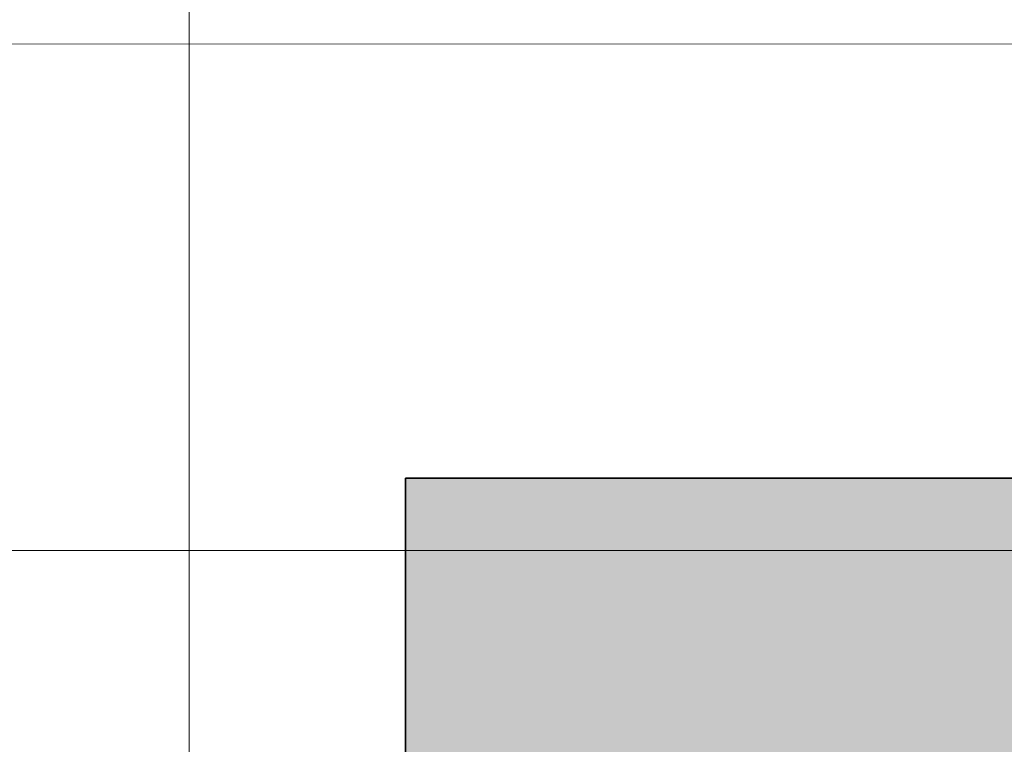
# Model space of a CAD drawing. Extents: x -223 to 557, y -138 to 606.
# Tile 199 of 256: x 33.54 to 37.64, y 363.91 to 366.92. Entities that reach past the tile are written whole.
import ezdxf
from ezdxf.lldxf.tags import DXFTag

# ---------------------------------------------------------------- set-up
doc = ezdxf.new("R2010")
doc.units = 0
doc.layers.get('0').update_dxf_attribs({"lineweight": 35})
doc.layers.add('5_EG-AUSBAU', color=7, linetype='Continuous', lineweight=25)
doc.layers.add('5_EG-HLSE', color=7, linetype='Continuous', lineweight=25)
for name, color, linetype, lineweight, true_color in [('H_Heizkoerper', 1, 'Continuous', 35, 0xff0000), ('H_Heizkoerperflaeche', 7, 'Continuous', 35, 0xc0c0c0), ('H_Ruecklauf_Beschriftung', 5, 'Continuous', 18, 0x0000ff)]:
    doc.layers.add(name, color=color, linetype=linetype, lineweight=lineweight, true_color=true_color)
tags = doc.linetypes.add('ALL_S14', pattern=[0.002, 0.001, -0.001]).pattern_tags.tags
tags[6:7] = [DXFTag(74, 4), DXFTag(75, 0), DXFTag(340, '0'), DXFTag(46, 1.0), DXFTag(50, 0.0), DXFTag(44, 0.0), DXFTag(45, 0.0)]
tags[4:5] = [DXFTag(74, 4), DXFTag(75, 0), DXFTag(340, '0'), DXFTag(46, 1.0), DXFTag(50, 0.0), DXFTag(44, 0.0), DXFTag(45, 0.0)]

# ---------------------------------------------------------------- blocks, each defined once
blk = doc.blocks.new('Referenz-A07ALDUO1N', base_point=(-167.6747, -99.33))
at = {"layer": '5_EG-AUSBAU', "color": 0, "lineweight": 13}
blk.add_line((30.6136, 366.8214), (75.6125, 366.8363), dxfattribs=at)
at = {"layer": '5_EG-HLSE', "color": 0, "linetype": 'ALL_S14', "lineweight": 13, "ltscale": 0.13}
blk.add_line((33.0893, 364.7129), (73.0893, 364.7129), dxfattribs=at)
blk = doc.blocks.new('Heizkörper-A07ALDV61N', base_point=(32.2186, 356.963))
at = {"color": 0, "linetype": 'ByBlock', "lineweight": -2, "ltscale": 0.35}
for p, q in [((35.1427, 361.5544), (35.1428, 365.0144)), ((35.1428, 365.0144), (71.0228, 365.0138))]:
    blk.add_line(p, q, dxfattribs=at)
at = {"layer": 'H_Heizkoerperflaeche', "linetype": 'ByBlock', "lineweight": -2, "ltscale": 0.35}
for points in [[(71.0227, 361.5544), (35.1427, 361.5544), (71.0228, 365.0138)], [(35.1427, 361.5544), (71.0228, 365.0138), (35.1428, 365.0138)], [(71.0228, 365.0138), (35.1428, 365.0138), (35.1428, 365.0144)]]:
    blk.add_solid(points, dxfattribs=at)
blk = doc.blocks.new('Bauteilbeschriftung-A07ALDWK1N', base_point=(16.316, 360.7115))
at = {"color": 0, "linetype": 'ByBlock', "lineweight": -2, "ltscale": 0.18}
blk.add_line((34.2427, 380.6026), (34.2427, 360.7115), dxfattribs=at)

msp = doc.modelspace()

# ---------------------------------------------------------------- block references
at = {"color": 251, "lineweight": 25, "ltscale": 0.25, "true_color": 0x585858}
msp.add_blockref('Referenz-A07ALDUO1N', (-167.6747, -99.33), dxfattribs=at)
at = {"layer": 'H_Heizkoerper', "ltscale": 0.35}
msp.add_blockref('Heizkörper-A07ALDV61N', (32.2186, 356.963), dxfattribs=at)
at = {"layer": 'H_Ruecklauf_Beschriftung', "ltscale": 0.18}
msp.add_blockref('Bauteilbeschriftung-A07ALDWK1N', (16.316, 360.7115), dxfattribs=at)

doc.saveas('drawing.dxf')
